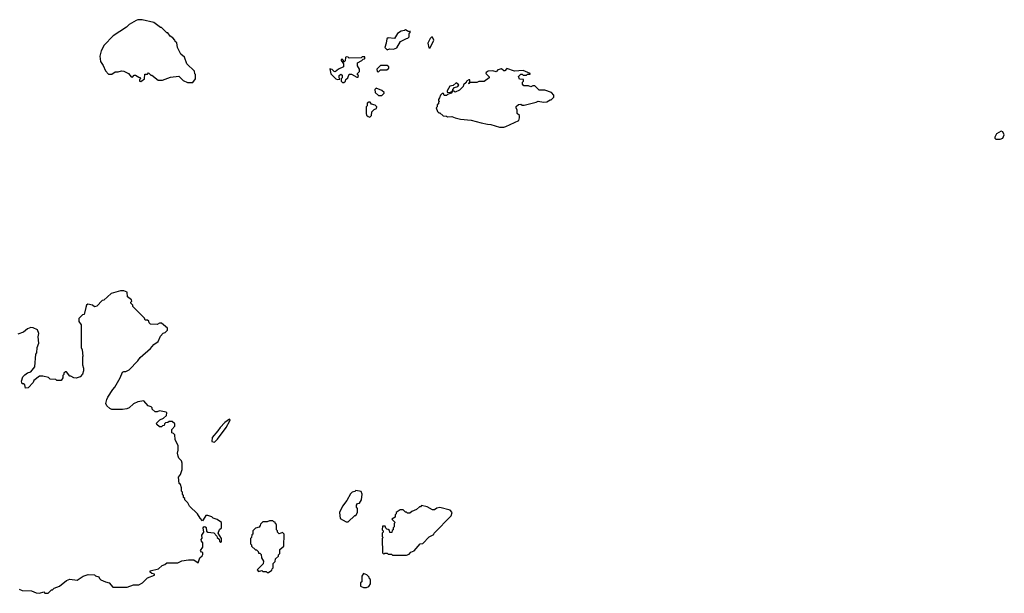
# Model space of a CAD drawing. Extents: x 2494118 to 2687960, y 757339 to 915227.
# Tile 84 of 256: x 2569651 to 2578773, y 812888 to 818203. Entities that reach past the tile are written whole.
import ezdxf

# ---------------------------------------------------------------- set-up
doc = ezdxf.new("R2010")
doc.units = 0

msp = doc.modelspace()

# ---------------------------------------------------------------- linework, layer by layer
at = {"layer": '0CON20XD'}
for points in [[(2571255, 817620), (2571280, 817655), (2571280, 817695), (2571273, 817703), (2571270, 817725), (2571200, 817795), (2571177.5, 817855), (2571143, 817883), (2571112.5, 817945), (2571108.3, 817988.3), (2571091.7, 818001.7), (2571090, 818015), (2571070, 818035), (2571045, 818050), (2571025, 818080), (2571015, 818080), (2570965, 818130), (2570955, 818130), (2570895, 818177.5), (2570785, 818203.3), (2570745, 818202.5), (2570730, 818195), (2570665, 818157.5), (2570640, 818135), (2570517.5, 818055), (2570432.7, 817967.3), (2570406.2, 817915), (2570393.8, 817865), (2570400, 817815), (2570425, 817780), (2570445, 817730), (2570475, 817700), (2570505, 817700), (2570535, 817720), (2570565, 817720), (2570595, 817730), (2570615, 817727.5), (2570660, 817705), (2570685, 817672.5), (2570695, 817670), (2570711.7, 817688.3), (2570725, 817690), (2570755, 817670), (2570768.3, 817668.3), (2570770, 817655), (2570761.7, 817648.3), (2570760, 817635), (2570775, 817630), (2570807.5, 817655), (2570811.7, 817698.3), (2570835, 817700), (2570845, 817710), (2570865, 817690), (2570875, 817690), (2570935, 817642.5), (2570975, 817642.5), (2571048.3, 817671.7), (2571125, 817680), (2571165, 817640), (2571205, 817620), (2571255, 817620)], [(2573055, 817922.5), (2573078.3, 817931.7), (2573115, 817930), (2573145, 817942.5), (2573180, 818000), (2573235, 818030), (2573248.3, 818031.7), (2573260, 818045), (2573260, 818075), (2573270, 818085), (2573268.3, 818098.3), (2573255, 818090), (2573225, 818110), (2573217.5, 818102.5), (2573185, 818097.5), (2573152.5, 818075), (2573125, 818030), (2573063.6, 818036.4), (2573053.3, 818025), (2573047.5, 817985), (2573032.5, 817945), (2573055, 817922.5)], [(2573441.7, 817941.7), (2573455, 817942.5), (2573486.4, 818013.6), (2573475, 818040), (2573465, 818040), (2573455, 818030), (2573433.3, 817985), (2573441.7, 817941.7)], [(2572655, 817620), (2572670, 817635), (2572671.7, 817648.3), (2572690, 817665), (2572705, 817700), (2572725, 817700), (2572775, 817670), (2572788.3, 817671.7), (2572790, 817685), (2572781.7, 817691.7), (2572780, 817705), (2572798.3, 817721.7), (2572800, 817745), (2572780, 817775), (2572780, 817805), (2572820, 817825), (2572831.7, 817838.3), (2572845, 817840), (2572850, 817845), (2572848.3, 817858.3), (2572825, 817860), (2572815, 817850), (2572705, 817847.5), (2572695, 817857.5), (2572675, 817860), (2572668.3, 817851.7), (2572667, 817823), (2572658.3, 817811.7), (2572651.7, 817811.7), (2572650, 817825), (2572638.3, 817838.3), (2572630, 817835), (2572630, 817825), (2572650, 817795), (2572650, 817765), (2572603.9, 817746.1), (2572575, 817720), (2572565, 817722.5), (2572545, 817742.5), (2572523.3, 817746.7), (2572535, 817702.5), (2572580, 817655), (2572595, 817647.5), (2572618.3, 817651.7), (2572610, 817665), (2572610, 817685), (2572625, 817697.5), (2572638.3, 817688.3), (2572640, 817665), (2572630, 817655), (2572630, 817635), (2572641.7, 817621.7), (2572655, 817620)], [(2572975, 817720), (2572995, 817740), (2573051.7, 817738.3), (2573070, 817755), (2573070, 817765), (2573055, 817780), (2572995, 817780), (2572960, 817745), (2572961.7, 817721.7), (2572975, 817720)], [(2574135, 817206.7), (2574155, 817213.3), (2574275, 817270), (2574282.5, 817295), (2574280, 817315), (2574260, 817335), (2574260, 817365), (2574250, 817385), (2574251.7, 817398.3), (2574271.7, 817418.3), (2574295, 817420), (2574305, 817410), (2574325, 817410), (2574435, 817437.5), (2574455, 817447.5), (2574505, 817440), (2574535, 817442.5), (2574565, 817460), (2574575, 817460), (2574600, 817485), (2574600, 817505), (2574578.3, 817528.3), (2574515, 817550), (2574465, 817550), (2574425, 817590), (2574405, 817590), (2574385, 817580), (2574365, 817590), (2574321.7, 817591.7), (2574310, 817605), (2574310, 817625), (2574320, 817635), (2574318.3, 817648.3), (2574281.7, 817651.7), (2574271.7, 817678.3), (2574295, 817700), (2574305, 817700), (2574315, 817690), (2574345, 817690), (2574355, 817700), (2574380, 817700), (2574380, 817705), (2574315, 817732.5), (2574235, 817727.5), (2574165, 817752.5), (2574145, 817730), (2574135, 817730), (2574115, 817747.5), (2574081.7, 817738.3), (2574065, 817720), (2574035, 817730), (2573990, 817725), (2573972.5, 817715), (2573970, 817705), (2574000, 817675), (2574000, 817665), (2573955, 817630), (2573905, 817630), (2573885, 817620), (2573820, 817620), (2573815, 817610), (2573810, 817615), (2573820, 817620), (2573820, 817645), (2573813, 817647), (2573790, 817635), (2573788.3, 817621.7), (2573761.7, 817598.3), (2573760, 817585), (2573725, 817550), (2573685, 817532.5), (2573675, 817540), (2573660, 817540), (2573648.3, 817521.7), (2573615, 817510), (2573605, 817500), (2573585, 817500), (2573578.3, 817518.3), (2573565, 817520), (2573550, 817505), (2573541.7, 817478.3), (2573530, 817465), (2573530, 817455), (2573540, 817445), (2573531.7, 817438.3), (2573530, 817425), (2573520, 817415), (2573520, 817395), (2573510, 817385), (2573521.7, 817351.7), (2573535, 817340), (2573545, 817340), (2573575, 817312.5), (2573605, 817310), (2573615, 817302.5), (2573655, 817307.5), (2573685, 817292.5), (2573735, 817280), (2573835, 817273.3), (2573925, 817246.7), (2573983.9, 817233.9), (2574015, 817233.3), (2574095, 817206.7), (2574135, 817206.7)], [(2573635, 817530), (2573660, 817540), (2573663, 817557), (2573680, 817575), (2573710, 817585), (2573718.3, 817598.3), (2573695, 817617.5), (2573667, 817593), (2573635, 817587.5), (2573610, 817545), (2573611.7, 817531.7), (2573635, 817530)], [(2573005, 817500), (2573028.3, 817521.7), (2573028.3, 817528.3), (2573007, 817547), (2572955, 817570), (2572942.5, 817555), (2572945, 817530), (2572975, 817500), (2573005, 817500)], [(2572895, 817300), (2572910, 817315), (2572915, 817350), (2572935, 817370), (2572958.3, 817381.7), (2572960, 817395), (2572945, 817410), (2572911.7, 817421.7), (2572898.3, 817438.3), (2572885, 817440), (2572871.7, 817428.3), (2572870, 817405), (2572860, 817395), (2572860, 817335), (2572865, 817320), (2572880, 817305), (2572895, 817300)], [(2578735, 817094.6), (2578758.1, 817105), (2578772.9, 817135), (2578758.8, 817165), (2578745, 817171.2), (2578701.2, 817145), (2578683.8, 817115), (2578684.2, 817104.2), (2578695.8, 817095.8), (2578735, 817094.6)], [(2569647, 812927), (2569675, 812912.5), (2569761.7, 812911.7), (2569805, 812892.5), (2569835, 812887.5), (2569875, 812900), (2569885, 812890), (2569915, 812890), (2569945, 812920), (2569955, 812920), (2569970, 812935), (2570020, 812955), (2570085, 813007.5), (2570115, 813017.5), (2570185, 813010), (2570240, 813045), (2570285, 813062.5), (2570345, 813060), (2570355, 813050), (2570385, 813040), (2570390, 813025), (2570403, 813013), (2570445, 812992.5), (2570480, 812985), (2570513, 812943), (2570646.4, 812943.6), (2570705, 812967.5), (2570755, 812967.5), (2570790, 812985), (2570835, 813032.5), (2570900, 813055), (2570900, 813065), (2570875, 813072.5), (2570860, 813085), (2570860, 813095), (2570937, 813113), (2570970, 813145), (2570997, 813153), (2571015, 813170), (2571115, 813170), (2571153, 813187), (2571215, 813197.5), (2571265, 813197.5), (2571305, 813170), (2571321.2, 813215), (2571342.5, 813235), (2571347, 813247), (2571347, 813267), (2571335, 813270), (2571327.5, 813285), (2571347.5, 813315), (2571346.7, 813356.7), (2571335, 813370), (2571332.5, 813385), (2571341.7, 813398.3), (2571340, 813425), (2571357.5, 813455), (2571352.5, 813495), (2571357, 813503), (2571365, 813507.5), (2571378.3, 813498.3), (2571383, 813463), (2571393, 813453), (2571448.3, 813448.3), (2571478.3, 813418.3), (2571480, 813405), (2571498.3, 813388.3), (2571501.7, 813371.7), (2571515, 813360), (2571520, 813365), (2571520, 813395), (2571490, 813445), (2571501.7, 813478.3), (2571520, 813495), (2571520, 813545), (2571481.7, 813571.7), (2571443, 813583), (2571430, 813595), (2571395, 813607.5), (2571375, 813607.5), (2571366.2, 813593.8), (2571345, 813560), (2571322.5, 813585), (2571300, 813625), (2571223.6, 813693.6), (2571210, 813725), (2571180, 813755), (2571180, 813765), (2571170, 813775), (2571170, 813795), (2571160, 813805), (2571160, 813825), (2571150, 813835), (2571150, 813865), (2571140, 813895), (2571130, 813905), (2571122.5, 813965), (2571140.7, 813989.3), (2571157.5, 814035), (2571157.5, 814095), (2571150, 814115), (2571125, 814140), (2571118.3, 814158.3), (2571112.5, 814185), (2571120, 814215), (2571120, 814255), (2571093, 814313), (2571087, 814357), (2571075, 814370), (2571060, 814375), (2571060, 814405), (2571090, 814435), (2571088.3, 814458.3), (2571065, 814480), (2571035, 814480), (2571025, 814470), (2571001.7, 814468.3), (2570991.7, 814458.3), (2570988.3, 814441.7), (2570975, 814440), (2570965, 814430), (2570945, 814430), (2570923, 814453), (2570920, 814465), (2570950, 814495), (2570985, 814510), (2571010, 814535), (2571015, 814560), (2571007, 814567), (2570945, 814580), (2570925, 814570), (2570905, 814570), (2570880, 814595), (2570880, 814605), (2570870, 814615), (2570840, 814625), (2570801.7, 814671.7), (2570745, 814663.3), (2570705, 814642.5), (2570665, 814607.5), (2570645, 814597.5), (2570605, 814590), (2570505, 814590), (2570485, 814600), (2570460, 814625), (2570450, 814645), (2570457.5, 814685), (2570467.5, 814705), (2570513.9, 814776.1), (2570533.6, 814796.4), (2570583.3, 814885), (2570603.9, 814936.1), (2570615, 814942.5), (2570635, 814942.5), (2570665, 814957.5), (2570745, 815042.5), (2570768.3, 815071.7), (2570862.5, 815155), (2570895, 815192.5), (2570935, 815222.5), (2570955, 815270), (2570981.7, 815298.3), (2571000, 815305), (2571020, 815325), (2571020, 815345), (2570965, 815390), (2570945, 815390), (2570925, 815380), (2570861.7, 815381.7), (2570850, 815395), (2570848.3, 815408.3), (2570835, 815420), (2570815, 815420), (2570808.3, 815438.3), (2570700, 815545), (2570698.3, 815558.3), (2570680, 815575), (2570680, 815585), (2570690, 815595), (2570688.3, 815608.3), (2570650, 815635), (2570648.3, 815678.3), (2570615, 815690), (2570585, 815690), (2570500, 815665), (2570430, 815605), (2570415, 815600), (2570365, 815550), (2570345, 815542.5), (2570327, 815557), (2570283, 815567), (2570271.7, 815558.3), (2570263, 815537), (2570248.3, 815471.7), (2570231.7, 815468.3), (2570200, 815435), (2570200, 815405), (2570220, 815375), (2570220, 815165), (2570230, 815145), (2570237.5, 815085), (2570232.5, 815075), (2570232.5, 815005), (2570242.5, 814975), (2570241.7, 814948.3), (2570231.7, 814918.3), (2570210, 814895), (2570175, 814880), (2570153, 814883), (2570125, 814900), (2570115, 814900), (2570085, 814940), (2570075, 814940), (2570061.7, 814928.3), (2570060, 814915), (2570050, 814905), (2570050, 814885), (2570035, 814860), (2569995, 814860), (2569985, 814870), (2569933, 814873), (2569917, 814887), (2569865, 814900), (2569835, 814900), (2569781.7, 814858.3), (2569775, 814840), (2569728.3, 814791.7), (2569705, 814790), (2569698.3, 814818.3), (2569685, 814830), (2569675, 814830), (2569667.5, 814855), (2569680, 814895), (2569698.3, 814911.7)], [(2569698.3, 814911.7), (2569725, 814930), (2569755, 814940), (2569792.5, 814985), (2569800, 815105), (2569810, 815115), (2569812.5, 815165), (2569827.5, 815205), (2569822.5, 815265), (2569830, 815295), (2569815, 815330), (2569775, 815347.5), (2569755, 815350), (2569723, 815337), (2569685, 815307.5), (2569635, 815287.5)], [(2571455, 814287.5), (2571483.3, 814315), (2571565, 814423.3), (2571597.5, 814485), (2571600, 814495), (2571595, 814500), (2571550.7, 814469.3), (2571507.5, 814425), (2571488.3, 814391.7), (2571435, 814330), (2571430, 814295), (2571455, 814287.5)], [(2572695, 813550), (2572755, 813610), (2572765, 813610), (2572780, 813635), (2572780, 813675), (2572770, 813685), (2572770, 813705), (2572781.7, 813718.3), (2572798.3, 813721.7), (2572817, 813753), (2572822.5, 813805), (2572815, 813830), (2572765, 813840), (2572755, 813830), (2572730, 813825), (2572715, 813810), (2572683, 813747), (2572642.5, 813695), (2572613, 813637), (2572621.7, 813581.7), (2572675, 813550), (2572695, 813550)], [(2573105, 813240), (2573235, 813242.5), (2573258.3, 813251.7), (2573275, 813270), (2573305, 813280), (2573360, 813345), (2573385, 813350), (2573445, 813410), (2573486.7, 813433.3), (2573490, 813445), (2573650, 813605), (2573657.5, 813635), (2573638.3, 813658.3), (2573545, 813682.5), (2573515, 813677.5), (2573495, 813662.5), (2573475, 813662.5), (2573425, 813690), (2573375, 813700), (2573365, 813690), (2573355, 813690), (2573327, 813663), (2573283, 813647), (2573265, 813630), (2573245, 813630), (2573235, 813640), (2573225, 813640), (2573205, 813660), (2573175, 813660), (2573140, 813635), (2573140, 813625), (2573130, 813615), (2573128.3, 813591.7), (2573100, 813575), (2573130, 813545), (2573120, 813535), (2573120, 813505), (2573110, 813495), (2573110, 813475), (2573101.7, 813468.3), (2573098.3, 813451.7), (2573081.7, 813451.7), (2573078.3, 813468.3), (2573065, 813480), (2573051.7, 813481.7), (2573041.7, 813491.7), (2573038.3, 813508.3), (2573011.7, 813508.3), (2573010, 813475), (2573020, 813465), (2573020, 813455), (2573010, 813445), (2573010, 813415), (2573020, 813405), (2573010, 813395), (2573011.7, 813261.7), (2573025, 813250), (2573035, 813260), (2573055, 813260), (2573065, 813250), (2573095, 813250), (2573105, 813240)], [(2571955, 813080), (2571988.3, 813101.7), (2571990, 813115), (2572000, 813125), (2572000, 813165), (2572018.3, 813181.7), (2572021.7, 813208.3), (2572048.3, 813231.7), (2572050, 813245), (2572060, 813255), (2572060, 813295), (2572097.5, 813325), (2572100, 813435), (2572085, 813450), (2572055, 813440), (2572040, 813455), (2572040, 813465), (2572030, 813475), (2572030, 813525), (2572021.7, 813531.7), (2572018.3, 813548.3), (2572005, 813550), (2571995, 813560), (2571965, 813560), (2571945, 813550), (2571905, 813550), (2571881.7, 813528.3), (2571880, 813515), (2571868.3, 813501.7), (2571835, 813490), (2571810, 813465), (2571810, 813435), (2571801.7, 813428.3), (2571800, 813405), (2571790, 813395), (2571790, 813345), (2571798.3, 813338.3), (2571800, 813325), (2571835, 813290), (2571845, 813290), (2571860, 813275), (2571865, 813260), (2571875, 813260), (2571888.3, 813248.3), (2571890, 813215), (2571910, 813185), (2571908.3, 813161.7), (2571850, 813105), (2571865, 813090), (2571895, 813100), (2571905, 813090), (2571935, 813090), (2571945, 813080), (2571955, 813080)], [(2572865, 812942.5), (2572885, 812950), (2572900, 812975), (2572900, 813015), (2572891.7, 813021.7), (2572888.3, 813038.3), (2572868.3, 813058.3), (2572835, 813070), (2572820, 813045), (2572820, 812995), (2572810, 812985), (2572810, 812955), (2572835, 812942.5), (2572865, 812942.5)]]:
    msp.add_lwpolyline(points, dxfattribs=at)

doc.saveas('drawing.dxf')
